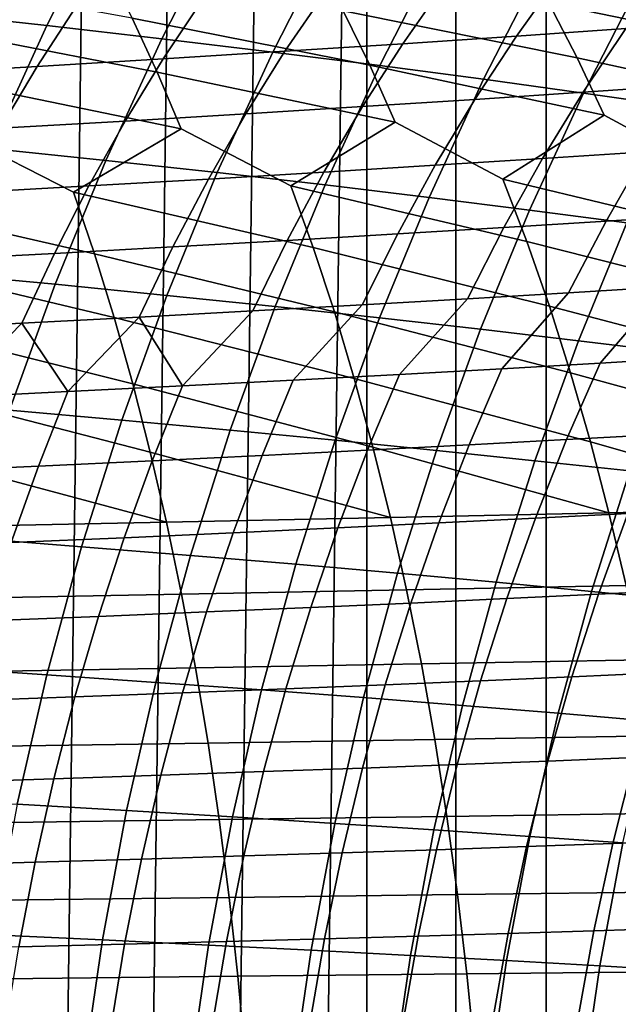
# Model space of a CAD drawing. Header units: metres. Extents: x -166 to 33, y -71 to 34.
# Tile 163 of 256: x -11.13 to -7.2, y 3.01 to 9.46. Entities that reach past the tile are written whole.
import ezdxf

# ---------------------------------------------------------------- set-up
doc = ezdxf.new("R2010")
doc.units = ezdxf.units.M
doc.layers.add('solid_12208131', color=7, linetype='CONTINUOUS')

msp = doc.modelspace()

# ---------------------------------------------------------------- linework, layer by layer
at = {"layer": 'solid_12208131'}
for points in [[(-7.079453, -22.508469, -0.2), (-7.676373, -22.328064, -0.2), (-7.676374, 22.328064, -0.2), (-7.079454, 22.508469, -0.2)], [(-7.676373, -22.328064, -0.2), (-8.267145, -22.132868, -0.2), (-8.267146, 22.132868, -0.2), (-7.676374, 22.328064, -0.2)], [(-8.267145, -22.132868, -0.2), (-8.851724, -21.922935, -0.2), (-8.851724, 21.922935, -0.2), (-8.267146, 22.132868, -0.2)], [(-10.001701, -21.459089, -0.2), (-9.429999, 21.698309, -0.2), (-8.851724, 21.922935, -0.2), (-9.429999, -21.698309, -0.2)], [(-8.851724, -21.922935, -0.2), (-9.429999, -21.698309, -0.2), (-8.851724, 21.922935, -0.2)], [(-10.56693, -21.205307, -0.2), (-10.001701, 21.459089, -0.2), (-9.429999, 21.698309, -0.2), (-10.001701, -21.459089, -0.2)], [(-11.125811, -20.936953, -0.2), (-10.566931, 21.205307, -0.2), (-10.001701, 21.459089, -0.2), (-10.56693, -21.205307, -0.2)], [(-11.677695, -20.654352, -0.2), (-11.125812, 20.936953, -0.2), (-10.566931, 21.205307, -0.2), (-11.125811, -20.936953, -0.2)], [(-10.94838, 9.421283, 45.650093), (-10.546925, 10.209409, 45.588352), (-11.324655, 10.301771, 41.755493), (-11.72922, 9.506515, 41.821095)], [(-10.195264, 9.334859, 49.489906), (-9.797012, 10.115755, 49.431911), (-10.546925, 10.209409, 45.588352), (-10.94838, 9.421283, 45.650093)], [(-9.467934, 9.247346, 53.345406), (-9.072993, 10.020921, 53.290928), (-9.797012, 10.115755, 49.431911), (-10.195264, 9.334859, 49.489906)], [(-8.765357, 9.158835, 57.216114), (-8.373824, 9.925005, 57.164921), (-9.072993, 10.020921, 53.290928), (-9.467934, 9.247346, 53.345406)], [(-7.69859, 9.828167, 61.052319), (-8.373824, 9.925005, 57.164921), (-8.765357, 9.158835, 57.216114), (-8.086635, 9.069474, 61.100433)], [(-6.146564, 9.258406, 237.343689), (-6.342657, 9.617876, 237.040833), (-7.852033, 9.90654, 238.048035), (-7.658659, 9.567396, 238.36618)], [(-8.831989, 9.162176, 239.970764), (-9.007139, 9.517917, 239.659454), (-10.559433, 9.805227, 240.592438), (-10.388213, 9.46956, 240.919052)], [(-7.472918, 9.209806, 238.673325), (-7.658659, 9.567396, 238.36618), (-9.189564, 9.855307, 239.337006), (-9.007139, 9.517917, 239.659454)], [(-7.046256, 9.730575, 64.951614), (-7.69859, 9.828167, 61.052319), (-8.086635, 9.069474, 61.100433), (-7.430748, 8.979417, 64.996826)], [(-10.223903, 9.115634, 241.23436), (-10.388213, 9.46956, 240.919052), (-11.961748, 9.756427, 241.812698), (-11.801996, 9.422447, 242.143295)], [(-8.340591, 9.69586, 216.34407), (-7.588121, 9.747447, 214.967529), (-7.871178, 9.352061, 214.726242), (-8.615782, 9.30263, 216.097702)], [(-7.588121, 9.747447, 214.967529), (-6.862901, 9.798701, 213.576157), (-7.153684, 9.401168, 213.340057), (-7.871178, 9.352061, 214.726242)], [(-9.120212, 9.644057, 217.704163), (-8.340591, 9.69586, 216.34407), (-8.615782, 9.30263, 216.097702), (-9.387393, 9.252989, 217.452835)], [(-7.046256, 9.730575, 64.951614), (-7.430748, 8.979417, 64.996826), (-6.796989, 8.88813, 68.903831), (-6.416159, 9.631661, 68.861359)], [(-9.926884, 9.592156, 219.046234), (-9.120212, 9.644057, 217.704163), (-9.387393, 9.252989, 217.452835), (-10.185909, 9.203249, 218.790039)], [(-10.760486, 9.540275, 220.368668), (-9.926884, 9.592156, 219.046234), (-10.185909, 9.203249, 218.790039), (-11.011206, 9.153522, 220.107727)], [(-5.958806, 8.881001, 237.635025), (-6.146564, 9.258406, 237.343689), (-7.658659, 9.567396, 238.36618), (-7.472918, 9.209806, 238.673325)], [(-11.317189, 8.617055, 45.70681), (-10.94838, 9.421283, 45.650093), (-11.72922, 9.506515, 41.821095), (-12.100886, 8.695011, 41.881359)], [(-11.620831, 9.488529, 221.669922), (-10.760486, 9.540275, 220.368668), (-11.011206, 9.153522, 220.107727), (-11.863092, 9.10392, 221.404343)], [(-7.295135, 8.834376, 238.968796), (-7.472918, 9.209806, 238.673325), (-9.007139, 9.517917, 239.659454), (-8.831989, 9.162176, 239.970764)], [(-10.066773, 8.744051, 241.537674), (-10.223903, 9.115634, 241.23436), (-11.801996, 9.422447, 242.143295), (-11.64878, 9.070298, 242.462448)], [(-10.561129, 8.53801, 49.543182), (-10.195264, 9.334859, 49.489906), (-10.94838, 9.421283, 45.650093), (-11.317189, 8.617055, 45.70681)], [(-8.664414, 8.788688, 240.270233), (-8.831989, 9.162176, 239.970764), (-10.388213, 9.46956, 240.919052), (-10.223903, 9.115634, 241.23436)], [(-7.153684, 9.401168, 213.340057), (-6.463401, 9.449839, 211.94075), (-6.749651, 9.031189, 211.720688), (-7.432704, 8.984739, 213.114929)], [(-8.615782, 9.30263, 216.097702), (-7.871178, 9.352061, 214.726242), (-8.142838, 8.93787, 214.49617), (-8.87995, 8.890687, 215.862778)], [(-7.871178, 9.352061, 214.726242), (-7.153684, 9.401168, 213.340057), (-7.432704, 8.984739, 213.114929), (-8.142838, 8.93787, 214.49617)], [(-9.830756, 8.457967, 53.395454), (-9.467934, 9.247346, 53.345406), (-10.195264, 9.334859, 49.489906), (-10.561129, 8.53801, 49.543182)], [(-9.387393, 9.252989, 217.452835), (-8.615782, 9.30263, 216.097702), (-8.87995, 8.890687, 215.862778), (-9.643931, 8.843299, 217.213165)], [(-10.185909, 9.203249, 218.790039), (-9.387393, 9.252989, 217.452835), (-9.643931, 8.843299, 217.213165), (-10.434679, 8.795812, 218.545715)], [(-9.12505, 8.377013, 57.263145), (-8.765357, 9.158835, 57.216114), (-9.467934, 9.247346, 53.345406), (-9.830756, 8.457967, 53.395454)], [(-11.011206, 9.153522, 220.107727), (-10.185909, 9.203249, 218.790039), (-10.434679, 8.795812, 218.545715), (-11.252066, 8.748332, 219.858871)], [(-8.086635, 9.069474, 61.100433), (-8.765357, 9.158835, 57.216114), (-9.12505, 8.377013, 57.263145), (-8.443123, 8.29528, 61.14463)], [(-7.958809, 8.415115, 240.048233), (-7.295135, 8.834376, 238.968796), (-8.831989, 9.162176, 239.970764), (-8.664414, 8.788688, 240.270233)], [(-6.601338, 8.458858, 238.738464), (-5.958806, 8.881001, 237.635025), (-7.472918, 9.209806, 238.673325), (-7.295135, 8.834376, 238.968796)], [(-11.863092, 9.10392, 221.404343), (-11.011206, 9.153522, 220.107727), (-11.252066, 8.748332, 219.858871), (-12.095896, 8.700969, 221.151047)], [(-9.349116, 8.372329, 241.324936), (-8.664414, 8.788688, 240.270233), (-10.223903, 9.115634, 241.23436), (-10.066773, 8.744051, 241.537674)], [(-10.772394, 8.330605, 242.56694), (-10.066773, 8.744051, 241.537674), (-11.64878, 9.070298, 242.462448), (-11.502343, 8.700578, 242.769455)], [(-7.430748, 8.979417, 64.996826), (-8.086635, 9.069474, 61.100433), (-8.443123, 8.29528, 61.14463), (-7.783972, 8.212912, 65.038368)], [(-7.432704, 8.984739, 213.114929), (-6.749651, 9.031189, 211.720688), (-7.022947, 8.594446, 211.5112), (-7.699122, 8.550302, 212.900635)], [(-8.142838, 8.93787, 214.49617), (-7.432704, 8.984739, 213.114929), (-7.699122, 8.550302, 212.900635), (-8.402258, 8.505754, 214.27713)], [(-7.430748, 8.979417, 64.996826), (-7.783972, 8.212912, 65.038368), (-7.146848, 8.12941, 68.942856), (-6.796989, 8.88813, 68.903831)], [(-8.87995, 8.890687, 215.862778), (-8.142838, 8.93787, 214.49617), (-8.402258, 8.505754, 214.27713), (-9.132243, 8.460906, 215.63913)], [(-10.434679, 8.795812, 218.545715), (-9.643931, 8.843299, 217.213165), (-9.88897, 8.415858, 216.984985), (-10.67233, 8.370712, 218.313126)], [(-9.643931, 8.843299, 217.213165), (-8.87995, 8.890687, 215.862778), (-9.132243, 8.460906, 215.63913), (-9.88897, 8.415858, 216.984985)], [(-11.252066, 8.748332, 219.858871), (-10.434679, 8.795812, 218.545715), (-10.67233, 8.370712, 218.313126), (-11.482196, 8.325571, 219.621948)], [(-7.802712, 8.007368, 240.319977), (-7.958809, 8.415115, 240.048233), (-8.664414, 8.788688, 240.270233), (-9.349116, 8.372329, 241.324936)], [(-6.436047, 8.048992, 239.006531), (-6.601338, 8.458858, 238.738464), (-7.295135, 8.834376, 238.968796), (-7.958809, 8.415115, 240.048233)], [(-9.202429, 7.966659, 241.600235), (-9.349116, 8.372329, 241.324936), (-10.066773, 8.744051, 241.537674), (-10.772394, 8.330605, 242.56694)], [(-10.635337, 7.926967, 242.845657), (-10.772394, 8.330605, 242.56694), (-11.502343, 8.700578, 242.769455), (-12.228786, 8.29005, 243.772629)], [(-10.893785, 7.726467, 49.591625), (-10.561129, 8.53801, 49.543182), (-11.317189, 8.617055, 45.70681), (-11.652524, 7.797999, 45.758381)], [(-7.699122, 8.550302, 212.900635), (-7.022947, 8.594446, 211.5112), (-7.282706, 8.140577, 211.312454), (-7.952364, 8.098818, 212.697296)], [(-7.022947, 8.594446, 211.5112), (-6.373835, 8.638087, 210.110443), (-6.639997, 8.181858, 209.916367), (-7.282706, 8.140577, 211.312454)], [(-10.160648, 7.654034, 53.440964), (-9.830756, 8.457967, 53.395454), (-10.561129, 8.53801, 49.543182), (-10.893785, 7.726467, 49.591625)], [(-8.402258, 8.505754, 214.27713), (-7.699122, 8.550302, 212.900635), (-7.952364, 8.098818, 212.697296), (-8.648866, 8.056673, 214.069321)], [(-9.452095, 7.580775, 57.305904), (-9.12505, 8.377013, 57.263145), (-9.830756, 8.457967, 53.395454), (-10.160648, 7.654034, 53.440964)], [(-9.88897, 8.415858, 216.984985), (-9.132243, 8.460906, 215.63913), (-9.372097, 8.014241, 215.426926), (-10.121948, 7.971616, 216.768494)], [(-9.132243, 8.460906, 215.63913), (-8.402258, 8.505754, 214.27713), (-8.648866, 8.056673, 214.069321), (-9.372097, 8.014241, 215.426926)], [(-10.67233, 8.370712, 218.313126), (-9.88897, 8.415858, 216.984985), (-10.121948, 7.971616, 216.768494), (-10.898307, 7.928895, 218.092438)], [(-6.279634, 7.623575, 239.261307), (-6.436047, 8.048992, 239.006531), (-7.958809, 8.415115, 240.048233), (-7.802712, 8.007368, 240.319977)], [(-11.482196, 8.325571, 219.621948), (-10.67233, 8.370712, 218.313126), (-10.898307, 7.928895, 218.092438), (-11.701045, 7.886175, 219.397156)], [(-9.063727, 7.545597, 241.861877), (-9.202429, 7.966659, 241.600235), (-10.772394, 8.330605, 242.56694), (-10.635337, 7.926967, 242.845657)], [(-8.767255, 7.506812, 61.184818), (-8.443123, 8.29528, 61.14463), (-9.12505, 8.377013, 57.263145), (-9.452095, 7.580775, 57.305904)], [(-7.655053, 7.58415, 240.578247), (-7.802712, 8.007368, 240.319977), (-9.349116, 8.372329, 241.324936), (-9.202429, 7.966659, 241.600235)], [(-10.505803, 7.508012, 243.11055), (-10.635337, 7.926967, 242.845657), (-12.228786, 8.29005, 243.772629), (-12.101589, 7.888394, 244.054611)], [(-7.783972, 8.212912, 65.038368), (-8.443123, 8.29528, 61.14463), (-8.767255, 7.506812, 61.184818), (-8.105137, 7.432273, 65.076134)], [(-7.783972, 8.212912, 65.038368), (-8.105137, 7.432273, 65.076134), (-7.464952, 7.3567, 68.978333), (-7.146848, 8.12941, 68.942856)], [(-7.952364, 8.098818, 212.697296), (-7.282706, 8.140577, 211.312454), (-7.528399, 7.670549, 211.124695), (-8.191905, 7.631248, 212.505234)], [(-7.282706, 8.140577, 211.312454), (-6.639997, 8.181858, 209.916367), (-6.891733, 7.709396, 209.733032), (-7.528399, 7.670549, 211.124695)], [(-6.845374, 7.281014, 72.889816), (-6.530347, 8.045768, 72.856514), (-7.146848, 8.12941, 68.942856), (-7.464952, 7.3567, 68.978333)], [(-8.648866, 8.056673, 214.069321), (-7.952364, 8.098818, 212.697296), (-8.191905, 7.631248, 212.505234), (-8.882145, 7.591582, 213.873016)], [(-10.121948, 7.971616, 216.768494), (-9.372097, 8.014241, 215.426926), (-9.599004, 7.551642, 215.226471), (-10.342366, 7.511518, 216.56398)], [(-9.372097, 8.014241, 215.426926), (-8.648866, 8.056673, 214.069321), (-8.882145, 7.591582, 213.873016), (-9.599004, 7.551642, 215.226471)], [(-6.132304, 7.183502, 239.502365), (-6.279634, 7.623575, 239.261307), (-7.802712, 8.007368, 240.319977), (-7.655053, 7.58415, 240.578247)], [(-10.898307, 7.928895, 218.092438), (-10.121948, 7.971616, 216.768494), (-10.342366, 7.511518, 216.56398), (-11.112118, 7.471301, 217.883957)], [(-7.516016, 7.146351, 240.822601), (-7.655053, 7.58415, 240.578247), (-9.202429, 7.966659, 241.600235), (-9.063727, 7.545597, 241.861877)], [(-10.383942, 7.074621, 243.36116), (-10.505803, 7.508012, 243.11055), (-12.101589, 7.888394, 244.054611), (-11.981444, 7.471493, 244.322617)], [(-11.701045, 7.886175, 219.397156), (-10.898307, 7.928895, 218.092438), (-11.112118, 7.471301, 217.883957), (-11.90813, 7.43108, 219.184799)], [(-8.933178, 7.110027, 242.109421), (-9.063727, 7.545597, 241.861877), (-10.635337, 7.926967, 242.845657), (-10.505803, 7.508012, 243.11055)], [(-11.192675, 6.9016, 49.635151), (-10.893785, 7.726467, 49.591625), (-11.652524, 7.797999, 45.758381), (-11.953819, 6.965495, 45.804718)], [(-6.281719, 7.747746, 208.331223), (-6.705436, 7.246671, 208.589966), (-7.322063, 7.21041, 209.993729), (-6.891733, 7.709396, 209.733032)], [(-10.457053, 6.8369, 53.48185), (-10.160648, 7.654034, 53.440964), (-10.893785, 7.726467, 49.591625), (-11.192675, 6.9016, 49.635151)], [(-6.891733, 7.709396, 209.733032), (-7.322063, 7.21041, 209.993729), (-7.965708, 7.173679, 211.3871), (-7.528399, 7.670549, 211.124695)], [(-9.745942, 6.771463, 57.344326), (-9.452095, 7.580775, 57.305904), (-10.160648, 7.654034, 53.440964), (-10.457053, 6.8369, 53.48185)], [(-8.191905, 7.631248, 212.505234), (-8.636418, 7.136543, 212.768768), (-9.334074, 7.099086, 214.13707), (-8.882145, 7.591582, 213.873016)], [(-7.528399, 7.670549, 211.124695), (-7.965708, 7.173679, 211.3871), (-8.636418, 7.136543, 212.768768), (-8.191905, 7.631248, 212.505234)], [(-10.342366, 7.511518, 216.56398), (-9.599004, 7.551642, 215.226471), (-10.058557, 7.061395, 215.490417)], [(-8.882145, 7.591582, 213.873016), (-9.334074, 7.099086, 214.13707), (-10.058557, 7.061395, 215.490417), (-9.599004, 7.551642, 215.226471)], [(-9.058484, 6.705398, 61.220928), (-8.767255, 7.506812, 61.184818), (-9.452095, 7.580775, 57.305904), (-9.745942, 6.771463, 57.344326)], [(-7.385791, 6.694862, 241.052567), (-7.516016, 7.146351, 240.822601), (-9.063727, 7.545597, 241.861877), (-8.933178, 7.110027, 242.109421)], [(-5.994262, 6.729666, 239.729218), (-6.132304, 7.183502, 239.502365), (-7.655053, 7.58415, 240.578247), (-7.516016, 7.146351, 240.822601)], [(-11.112118, 7.471301, 217.883957), (-10.342366, 7.511518, 216.56398), (-10.809745, 7.023555, 216.827133)], [(-10.342366, 7.511518, 216.56398), (-10.058557, 7.061395, 215.490417), (-10.809745, 7.023555, 216.827133)], [(-8.810952, 6.660836, 242.342377), (-8.933178, 7.110027, 242.109421), (-10.505803, 7.508012, 243.11055), (-10.383942, 7.074621, 243.36116)], [(-8.105137, 7.432273, 65.076134), (-8.767255, 7.506812, 61.184818), (-9.058484, 6.705398, 61.220928), (-8.393701, 6.638817, 65.110069)], [(-10.269904, 6.627675, 243.596985), (-10.383942, 7.074621, 243.36116), (-11.981444, 7.471493, 244.322617), (-11.868481, 7.040224, 244.576141)], [(-11.90813, 7.43108, 219.184799), (-11.112118, 7.471301, 217.883957), (-11.587521, 6.985653, 218.145615)], [(-11.112118, 7.471301, 217.883957), (-10.809745, 7.023555, 216.827133), (-11.587521, 6.985653, 218.145615)], [(-8.105137, 7.432273, 65.076134), (-8.393701, 6.638817, 65.110069), (-7.750765, 6.571304, 69.010208), (-7.464952, 7.3567, 68.978333)], [(-7.128423, 6.503705, 72.919739), (-6.845374, 7.281014, 72.889816), (-7.464952, 7.3567, 68.978333), (-7.750765, 6.571304, 69.010208)], [(-7.322063, 7.21041, 209.993729), (-6.705436, 7.246671, 208.589966), (-6.930766, 6.742874, 208.432648), (-7.542164, 6.709171, 209.832489)], [(-8.636418, 7.136543, 212.768768), (-7.965708, 7.173679, 211.3871), (-8.180474, 6.675032, 211.222), (-8.845756, 6.640512, 212.599869)], [(-7.965708, 7.173679, 211.3871), (-7.322063, 7.21041, 209.993729), (-7.542164, 6.709171, 209.832489), (-8.180474, 6.675032, 211.222)], [(-10.058557, 7.061395, 215.490417), (-9.334074, 7.099086, 214.13707), (-9.537884, 6.605693, 213.964462), (-10.256739, 6.570653, 215.314178)], [(-9.334074, 7.099086, 214.13707), (-8.636418, 7.136543, 212.768768), (-8.845756, 6.640512, 212.599869), (-9.537884, 6.605693, 213.964462)], [(-7.264096, 6.230579, 241.267227), (-7.385791, 6.694862, 241.052567), (-8.933178, 7.110027, 242.109421), (-8.810952, 6.660836, 242.342377)], [(-5.865264, 6.26297, 239.940979), (-5.994262, 6.729666, 239.729218), (-7.516016, 7.146351, 240.822601), (-7.385791, 6.694862, 241.052567)], [(-10.163333, 6.168062, 243.817154), (-10.269904, 6.627675, 243.596985), (-11.868481, 7.040224, 244.576141), (-11.762831, 6.595463, 244.814728)], [(-10.809745, 7.023555, 216.827133), (-10.058557, 7.061395, 215.490417), (-10.256739, 6.570653, 215.314178), (-11.002198, 6.535474, 216.647354)], [(-8.696731, 6.198917, 242.559845), (-8.810952, 6.660836, 242.342377), (-10.383942, 7.074621, 243.36116), (-10.269904, 6.627675, 243.596985)], [(-11.587521, 6.985653, 218.145615), (-10.809745, 7.023555, 216.827133), (-11.002198, 6.535474, 216.647354), (-11.77414, 6.500234, 217.962357)], [(-10.719669, 6.008025, 53.518074), (-10.457053, 6.8369, 53.48185), (-11.192675, 6.9016, 49.635151), (-11.457493, 6.06488, 49.673714)], [(-10.006293, 5.950521, 57.378368), (-9.745942, 6.771463, 57.344326), (-10.457053, 6.8369, 53.48185), (-10.719669, 6.008025, 53.518074)], [(-9.316516, 5.892467, 61.252922), (-9.058484, 6.705398, 61.220928), (-9.745942, 6.771463, 57.344326), (-10.006293, 5.950521, 57.378368)], [(-8.180474, 6.675032, 211.222), (-7.542164, 6.709171, 209.832489), (-7.746393, 6.194642, 209.682968), (-8.37976, 6.163154, 211.068878)], [(-7.542164, 6.709171, 209.832489), (-6.930766, 6.742874, 208.432648), (-7.139839, 6.225729, 208.286758), (-7.746393, 6.194642, 209.682968)], [(-8.393701, 6.638817, 65.110069), (-9.058484, 6.705398, 61.220928), (-9.316516, 5.892467, 61.252922), (-8.649369, 5.833958, 65.140137)], [(-8.845756, 6.640512, 212.599869), (-8.180474, 6.675032, 211.222), (-8.37976, 6.163154, 211.068878), (-9.040009, 6.131312, 212.443237)], [(-8.696731, 6.198917, 242.559845), (-7.264096, 6.230579, 241.267227), (-8.810952, 6.660836, 242.342377)], [(-7.264096, 6.230579, 241.267227), (-5.865264, 6.26297, 239.940979), (-7.385791, 6.694862, 241.052567)], [(-11.664097, 6.138094, 245.037476), (-10.163333, 6.168062, 243.817154), (-11.762831, 6.595463, 244.814728)], [(-10.256739, 6.570653, 215.314178), (-9.537884, 6.605693, 213.964462), (-9.727016, 6.099193, 213.804398), (-10.440659, 6.066867, 215.150742)], [(-10.163333, 6.168062, 243.817154), (-8.696731, 6.198917, 242.559845), (-10.269904, 6.627675, 243.596985)], [(-9.537884, 6.605693, 213.964462), (-8.845756, 6.640512, 212.599869), (-9.040009, 6.131312, 212.443237), (-9.727016, 6.099193, 213.804398)], [(-8.393701, 6.638817, 65.110069), (-8.649369, 5.833958, 65.140137), (-8.003998, 5.774623, 69.038445), (-7.750765, 6.571304, 69.010208)], [(-11.77414, 6.500234, 217.962357), (-11.002198, 6.535474, 216.647354), (-11.180809, 6.034411, 216.480621), (-11.947347, 6.001896, 217.792404)], [(-11.002198, 6.535474, 216.647354), (-10.256739, 6.570653, 215.314178), (-10.440659, 6.066867, 215.150742), (-11.180809, 6.034411, 216.480621)], [(-7.379206, 5.715227, 72.946251), (-7.128423, 6.503705, 72.919739), (-7.750765, 6.571304, 69.010208), (-8.003998, 5.774623, 69.038445)], [(-6.774266, 5.655452, 76.862007), (-6.525964, 6.435683, 76.837151), (-7.128423, 6.503705, 72.919739), (-7.379206, 5.715227, 72.946251)], [(-7.139839, 6.225729, 208.286758), (-6.559542, 6.256423, 206.880539), (-6.756188, 5.724272, 206.749725), (-7.33213, 5.696215, 208.152573)], [(-7.151124, 5.754386, 241.466141), (-5.745521, 5.784302, 240.137192), (-5.865264, 6.26297, 239.940979), (-7.264096, 6.230579, 241.267227)], [(-10.064386, 5.696656, 244.021164), (-8.59069, 5.725147, 242.761368), (-8.696731, 6.198917, 242.559845), (-10.163333, 6.168062, 243.817154)], [(-8.59069, 5.725147, 242.761368), (-7.151124, 5.754386, 241.466141), (-7.264096, 6.230579, 241.267227), (-8.696731, 6.198917, 242.559845)], [(-8.37976, 6.163154, 211.068878), (-7.746393, 6.194642, 209.682968), (-7.934232, 5.6678, 209.545441), (-8.563056, 5.639016, 210.928055)], [(-7.746393, 6.194642, 209.682968), (-7.139839, 6.225729, 208.286758), (-7.33213, 5.696215, 208.152573), (-7.934232, 5.6678, 209.545441)], [(-11.572419, 5.668988, 245.243881), (-10.064386, 5.696656, 244.021164), (-10.163333, 6.168062, 243.817154), (-11.664097, 6.138094, 245.037476)], [(-9.727016, 6.099193, 213.804398), (-9.040009, 6.131312, 212.443237), (-9.218682, 5.60991, 212.299179), (-9.900983, 5.580546, 213.657181)], [(-9.040009, 6.131312, 212.443237), (-8.37976, 6.163154, 211.068878), (-8.563056, 5.639016, 210.928055), (-9.218682, 5.60991, 212.299179)], [(-10.94821, 5.16887, 53.549603), (-10.719669, 6.008025, 53.518074), (-11.457493, 6.06488, 49.673714), (-11.687948, 5.217784, 49.707275)], [(-11.180809, 6.034411, 216.480621), (-10.440659, 6.066867, 215.150742), (-10.609833, 5.550993, 215.000427), (-11.345106, 5.521318, 216.327271)], [(-10.440659, 6.066867, 215.150742), (-9.727016, 6.099193, 213.804398), (-9.900983, 5.580546, 213.657181), (-10.609833, 5.550993, 215.000427)], [(-10.232861, 5.1194, 57.407993), (-10.006293, 5.950521, 57.378368), (-10.719669, 6.008025, 53.518074), (-10.94821, 5.16887, 53.549603)], [(-9.541065, 5.069455, 61.280762), (-9.316516, 5.892467, 61.252922), (-10.006293, 5.950521, 57.378368), (-10.232861, 5.1194, 57.407993)], [(-8.649369, 5.833958, 65.140137), (-9.316516, 5.892467, 61.252922), (-9.541065, 5.069455, 61.280762), (-8.871863, 5.019117, 65.166298)], [(-8.649369, 5.833958, 65.140137), (-8.871863, 5.019117, 65.166298), (-8.224371, 4.968062, 69.063026), (-8.003998, 5.774623, 69.038445)], [(-8.49348, 5.240394, 242.946869), (-7.047526, 5.267155, 241.649261), (-7.151124, 5.754386, 241.466141), (-8.59069, 5.725147, 242.761368)], [(-7.597448, 4.91697, 72.969322), (-7.379206, 5.715227, 72.946251), (-8.003998, 5.774623, 69.038445), (-8.224371, 4.968062, 69.063026)], [(-11.488449, 5.189003, 245.433899), (-9.973716, 5.21432, 244.208984), (-10.064386, 5.696656, 244.021164), (-11.572419, 5.668988, 245.243881)], [(-9.973716, 5.21432, 244.208984), (-8.49348, 5.240394, 242.946869), (-8.59069, 5.725147, 242.761368), (-10.064386, 5.696656, 244.021164)], [(-7.934232, 5.6678, 209.545441), (-7.33213, 5.696215, 208.152573), (-7.507118, 5.155316, 208.030411), (-8.105169, 5.129622, 209.420227)], [(-6.990349, 4.865545, 76.883644), (-6.774266, 5.655452, 76.862007), (-7.379206, 5.715227, 72.946251), (-7.597448, 4.91697, 72.969322)], [(-7.33213, 5.696215, 208.152573), (-6.756188, 5.724272, 206.749725), (-6.935138, 5.180687, 206.63063), (-7.507118, 5.155316, 208.030411)], [(-9.218682, 5.60991, 212.299179), (-8.563056, 5.639016, 210.928055), (-8.72986, 5.103594, 210.799835), (-9.381279, 5.077272, 212.168015)], [(-8.563056, 5.639016, 210.928055), (-7.934232, 5.6678, 209.545441), (-8.105169, 5.129622, 209.420227), (-8.72986, 5.103594, 210.799835)], [(-11.345106, 5.521318, 216.327271), (-10.609833, 5.550993, 215.000427), (-10.763789, 5.02399, 214.863556), (-11.494624, 4.997151, 216.187668)], [(-10.609833, 5.550993, 215.000427), (-9.900983, 5.580546, 213.657181), (-10.059299, 5.050717, 213.523132), (-10.763789, 5.02399, 214.863556)], [(-9.900983, 5.580546, 213.657181), (-9.218682, 5.60991, 212.299179), (-9.381279, 5.077272, 212.168015), (-10.059299, 5.050717, 213.523132)], [(-9.891498, 4.721928, 244.380127), (-8.405294, 4.745534, 243.115921), (-8.49348, 5.240394, 242.946869), (-9.973716, 5.21432, 244.208984)], [(-8.405294, 4.745534, 243.115921), (-6.953514, 4.769767, 241.816132), (-7.047526, 5.267155, 241.649261), (-8.49348, 5.240394, 242.946869)], [(-11.142383, 4.3209, 53.576385), (-10.94821, 5.16887, 53.549603), (-11.687948, 5.217784, 49.707275), (-11.883749, 4.361789, 49.735786)], [(-11.412345, 4.699008, 245.607056), (-9.891498, 4.721928, 244.380127), (-9.973716, 5.21432, 244.208984), (-11.488449, 5.189003, 245.433899)], [(-10.425359, 4.279546, 57.433159), (-10.232861, 5.1194, 57.407993), (-10.94821, 5.16887, 53.549603), (-11.142383, 4.3209, 53.576385)], [(-7.507118, 5.155316, 208.030411), (-6.935138, 5.180687, 206.63063), (-7.096117, 4.626672, 206.524017), (-7.664551, 4.604031, 207.921036)], [(-9.731849, 4.237795, 61.304417), (-9.541065, 5.069455, 61.280762), (-10.232861, 5.1194, 57.407993), (-10.425359, 4.279546, 57.433159)], [(-9.381279, 5.077272, 212.168015), (-8.72986, 5.103594, 210.799835), (-8.879971, 4.557876, 210.685043), (-9.527624, 4.534386, 212.050598)], [(-8.72986, 5.103594, 210.799835), (-8.105169, 5.129622, 209.420227), (-8.258978, 4.581102, 209.308136), (-8.879971, 4.557876, 210.685043)], [(-8.105169, 5.129622, 209.420227), (-7.507118, 5.155316, 208.030411), (-7.664551, 4.604031, 207.921036), (-8.258978, 4.581102, 209.308136)], [(-10.763789, 5.02399, 214.863556), (-10.059299, 5.050717, 213.523132), (-10.201811, 4.510686, 213.403122), (-10.902401, 4.486833, 214.741028)], [(-10.059299, 5.050717, 213.523132), (-9.381279, 5.077272, 212.168015), (-9.527624, 4.534386, 212.050598), (-10.201811, 4.510686, 213.403122)], [(-8.871863, 5.019117, 65.166298), (-9.541065, 5.069455, 61.280762), (-9.731849, 4.237795, 61.304417), (-9.0609, 4.195715, 65.18853)], [(-11.494624, 4.997151, 216.187668), (-10.763789, 5.02399, 214.863556), (-10.902401, 4.486833, 214.741028), (-11.629264, 4.462878, 216.062653)], [(-8.871863, 5.019117, 65.166298), (-9.0609, 4.195715, 65.18853), (-8.411605, 4.153027, 69.083908), (-8.224371, 4.968062, 69.063026)], [(-7.782873, 4.110327, 72.98893), (-7.597448, 4.91697, 72.969322), (-8.224371, 4.968062, 69.063026), (-8.411605, 4.153027, 69.083908)], [(-7.173939, 4.067338, 76.902023), (-6.990349, 4.865545, 76.883644), (-7.597448, 4.91697, 72.969322), (-7.782873, 4.110327, 72.98893)], [(-11.344266, 4.199885, 245.762909), (-9.817908, 4.220365, 244.534195), (-9.891498, 4.721928, 244.380127), (-11.412345, 4.699008, 245.607056)], [(-9.817908, 4.220365, 244.534195), (-8.326328, 4.241461, 243.268112), (-8.405294, 4.745534, 243.115921), (-9.891498, 4.721928, 244.380127)], [(-8.326328, 4.241461, 243.268112), (-6.869295, 4.263118, 241.966354), (-6.953514, 4.769767, 241.816132), (-8.405294, 4.745534, 243.115921)], [(-7.096117, 4.626672, 206.524017), (-6.553043, 4.649039, 205.117188), (-6.698849, 4.082991, 205.025665), (-7.238867, 4.06336, 206.430054)], [(-8.879971, 4.557876, 210.685043), (-8.258978, 4.581102, 209.308136), (-8.395408, 4.023365, 209.209335), (-9.013139, 4.00298, 210.583878)], [(-8.258978, 4.581102, 209.308136), (-7.664551, 4.604031, 207.921036), (-7.804175, 4.043489, 207.824646), (-8.395408, 4.023365, 209.209335)], [(-7.664551, 4.604031, 207.921036), (-7.096117, 4.626672, 206.524017), (-7.238867, 4.06336, 206.430054), (-7.804175, 4.043489, 207.824646)], [(-10.201811, 4.510686, 213.403122), (-9.527624, 4.534386, 212.050598), (-9.657475, 3.982363, 211.947083), (-10.328284, 3.961561, 213.297333)], [(-9.527624, 4.534386, 212.050598), (-8.879971, 4.557876, 210.685043), (-9.013139, 4.00298, 210.583878), (-9.657475, 3.982363, 211.947083)], [(-11.629264, 4.462878, 216.062653), (-10.902401, 4.486833, 214.741028), (-11.025436, 3.940623, 214.632996), (-11.748799, 3.919596, 215.952438)], [(-10.902401, 4.486833, 214.741028), (-10.201811, 4.510686, 213.403122), (-10.328284, 3.961561, 213.297333), (-11.025436, 3.940623, 214.632996)], [(-10.5835, 3.432408, 57.453838), (-10.425359, 4.279546, 57.433159), (-11.142383, 4.3209, 53.576385), (-11.301901, 3.465576, 53.598389)], [(-9.888581, 3.398924, 61.323849), (-9.731849, 4.237795, 61.304417), (-10.425359, 4.279546, 57.433159), (-10.5835, 3.432408, 57.453838)], [(-8.256649, 3.729167, 243.403168), (-6.794948, 3.748207, 242.099686), (-6.869295, 4.263118, 241.966354), (-8.326328, 4.241461, 243.268112)], [(-11.284261, 3.69262, 245.90123), (-9.753007, 3.710623, 244.670914), (-9.817908, 4.220365, 244.534195), (-11.344266, 4.199885, 245.762909)], [(-9.216198, 3.365171, 65.206795), (-9.0609, 4.195715, 65.18853), (-9.731849, 4.237795, 61.304417), (-9.888581, 3.398924, 61.323849)], [(-9.753007, 3.710623, 244.670914), (-8.256649, 3.729167, 243.403168), (-8.326328, 4.241461, 243.268112), (-9.817908, 4.220365, 244.534195)], [(-9.0609, 4.195715, 65.18853), (-9.216198, 3.365171, 65.206795), (-8.565422, 3.330924, 69.101059), (-8.411605, 4.153027, 69.083908)], [(-7.935203, 3.296688, 73.005035), (-7.782873, 4.110327, 72.98893), (-8.411605, 4.153027, 69.083908), (-8.565422, 3.330924, 69.101059)], [(-7.324762, 3.26221, 76.917122), (-7.173939, 4.067338, 76.902023), (-7.782873, 4.110327, 72.98893), (-7.935203, 3.296688, 73.005035)], [(-7.804175, 4.043489, 207.824646), (-7.238867, 4.06336, 206.430054), (-7.362943, 3.491929, 206.348221), (-7.925532, 3.474862, 207.740723)], [(-7.238867, 4.06336, 206.430054), (-6.698849, 4.082991, 205.025665), (-6.825584, 3.508789, 204.945969), (-7.362943, 3.491929, 206.348221)], [(-6.733953, 3.227534, 80.835861), (-6.584654, 4.024104, 80.821732), (-7.173939, 4.067338, 76.902023), (-7.324762, 3.26221, 76.917122)], [(-9.657475, 3.982363, 211.947083), (-9.013139, 4.00298, 210.583878), (-9.128879, 3.44007, 210.495773), (-9.770327, 3.422363, 211.856949)], [(-9.013139, 4.00298, 210.583878), (-8.395408, 4.023365, 209.209335), (-8.513985, 3.457578, 209.123306), (-9.128879, 3.44007, 210.495773)], [(-8.395408, 4.023365, 209.209335), (-7.804175, 4.043489, 207.824646), (-7.925532, 3.474862, 207.740723), (-8.513985, 3.457578, 209.123306)], [(-11.748799, 3.919596, 215.952438), (-11.025436, 3.940623, 214.632996), (-11.132358, 3.386511, 214.53894), (-11.852675, 3.368449, 215.856476)], [(-11.025436, 3.940623, 214.632996), (-10.328284, 3.961561, 213.297333), (-10.438197, 3.404496, 213.205215), (-11.132358, 3.386511, 214.53894)], [(-10.328284, 3.961561, 213.297333), (-9.657475, 3.982363, 211.947083), (-9.770327, 3.422363, 211.856949), (-10.438197, 3.404496, 213.205215)], [(-8.195868, 3.20969, 243.520569), (-6.730111, 3.226076, 242.215576), (-6.794948, 3.748207, 242.099686), (-8.256649, 3.729167, 243.403168)], [(-11.231894, 3.178239, 246.021469), (-9.696381, 3.19373, 244.789764), (-9.753007, 3.710623, 244.670914), (-11.284261, 3.69262, 245.90123)], [(-9.696381, 3.19373, 244.789764), (-8.195868, 3.20969, 243.520569), (-8.256649, 3.729167, 243.403168), (-9.753007, 3.710623, 244.670914)], [(-7.925532, 3.474862, 207.740723), (-7.362943, 3.491929, 206.348221), (-7.468128, 2.913548, 206.27858), (-8.028405, 2.899315, 207.669281)], [(-7.362943, 3.491929, 206.348221), (-6.825584, 3.508789, 204.945969), (-6.933031, 2.927609, 204.878128), (-7.468128, 2.913548, 206.27858)], [(-10.706999, 2.579437, 57.469986), (-10.5835, 3.432408, 57.453838), (-11.301901, 3.465576, 53.598389), (-11.426474, 2.604361, 53.615574)], [(-10.01098, 2.554274, 61.339024), (-9.888581, 3.398924, 61.323849), (-10.5835, 3.432408, 57.453838), (-10.706999, 2.579437, 57.469986)], [(-10.438197, 3.404496, 213.205215), (-9.770327, 3.422363, 211.856949), (-9.865969, 2.855533, 211.780243), (-10.53134, 2.840632, 213.126831)], [(-9.770327, 3.422363, 211.856949), (-9.128879, 3.44007, 210.495773), (-9.226976, 2.870301, 210.420792), (-9.865969, 2.855533, 211.780243)], [(-9.128879, 3.44007, 210.495773), (-8.513985, 3.457578, 209.123306), (-8.614494, 2.884901, 209.050095), (-9.226976, 2.870301, 210.420792)], [(-8.513985, 3.457578, 209.123306), (-7.925532, 3.474862, 207.740723), (-8.028405, 2.899315, 207.669281), (-8.614494, 2.884901, 209.050095)], [(-11.132358, 3.386511, 214.53894), (-10.438197, 3.404496, 213.205215), (-10.53134, 2.840632, 213.126831), (-11.222957, 2.825633, 214.458893)], [(-9.337475, 2.528907, 65.221054), (-9.216198, 3.365171, 65.206795), (-9.888581, 3.398924, 61.323849), (-10.01098, 2.554274, 61.339024)], [(-9.216198, 3.365171, 65.206795), (-9.337475, 2.528907, 65.221054), (-8.685542, 2.503159, 69.114456), (-8.565422, 3.330924, 69.101059)], [(-8.054162, 2.477445, 73.017609), (-7.935203, 3.296688, 73.005035), (-8.565422, 3.330924, 69.101059), (-8.685542, 2.503159, 69.114456)], [(-7.442544, 2.451535, 76.928917), (-7.324762, 3.26221, 76.917122), (-7.935203, 3.296688, 73.005035), (-8.054162, 2.477445, 73.017609)], [(-8.14391, 2.684057, 243.620041), (-6.674716, 2.697759, 242.313751), (-6.730111, 3.226076, 242.215576), (-8.195868, 3.20969, 243.520569)], [(-6.850545, 2.425477, 80.846901), (-6.733953, 3.227534, 80.835861), (-7.324762, 3.26221, 76.917122), (-7.442544, 2.451535, 76.928917)], [(-11.18706, 2.65776, 246.123367), (-9.647941, 2.670713, 244.890472), (-9.696381, 3.19373, 244.789764), (-11.231894, 3.178239, 246.021469)], [(-9.647941, 2.670713, 244.890472), (-8.14391, 2.684057, 243.620041), (-8.195868, 3.20969, 243.520569), (-9.696381, 3.19373, 244.789764)]]:
    msp.add_3dface(points, dxfattribs=at)

doc.saveas('drawing.dxf')
